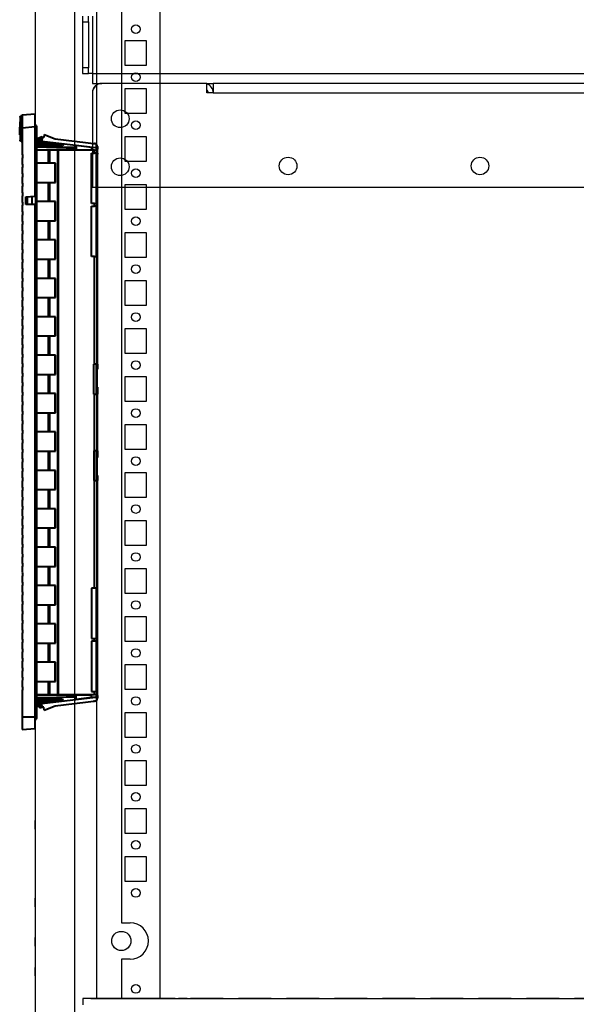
# Model space of a CAD drawing. Header units: inches. Extents: x 1399 to 7113, y 2289 to 6261.
# Tile 47 of 76: x 6241 to 6531, y 3105 to 3618. Entities that reach past the tile are written whole.
import ezdxf

# ---------------------------------------------------------------- set-up
doc = ezdxf.new("R2010")
doc.units = ezdxf.units.IN
doc.header["$MEASUREMENT"] = 0
doc.layers.add('PWR_0150HP', color=7, linetype='Continuous')

# ---------------------------------------------------------------- blocks, each defined once
blk = doc.blocks.new('ENCL_SIDE')
for p, q in [((-279.55, 2091.25), (-279.55, 133.25)), ((-267.91, 168.75), (-267.91, 2058.75)), ((-235.05, 2058.75), (-235.05, 168.75)), ((-255.05, 1189.25), (-255.05, 208.25)), ((-300.05, 1035.78), (-300.05, 133.25)), ((-300.05, 1035.78), (-300.05, 133.22)), ((-235.05, 676), (-235.05, 671.5)), ((-253.05, 654.75), (-253.05, 667.75)), ((-253.05, 667.75), (-242.05, 667.75)), ((-242.05, 667.75), (-242.05, 654.75)), ((-235.05, 667.75), (-235.05, 654.75)), ((-242.05, 654.75), (-253.05, 654.75)), ((-235.05, 651), (-235.05, 646.5)), ((-253.05, 629.75), (-253.05, 642.75)), ((-253.05, 642.75), (-242.05, 642.75)), ((-242.05, 642.75), (-242.05, 629.75)), ((-235.05, 642.75), (-235.05, 629.75)), ((-242.05, 629.75), (-253.05, 629.75)), ((-235.05, 626), (-235.05, 621.5)), ((-253.05, 604.75), (-253.05, 617.75)), ((-253.05, 617.75), (-242.05, 617.75)), ((-242.05, 617.75), (-242.05, 604.75)), ((-235.05, 617.75), (-235.05, 604.75)), ((-242.05, 604.75), (-253.05, 604.75)), ((-235.05, 601), (-235.05, 596.5)), ((-253.05, 579.75), (-253.05, 592.75)), ((-253.05, 592.75), (-242.05, 592.75)), ((-242.05, 592.75), (-242.05, 579.75)), ((-235.05, 592.75), (-235.05, 579.75)), ((-242.05, 579.75), (-253.05, 579.75)), ((-235.05, 576), (-235.05, 571.5)), ((-253.05, 554.75), (-253.05, 567.75)), ((-253.05, 567.75), (-242.05, 567.75)), ((-242.05, 567.75), (-242.05, 554.75)), ((-235.05, 567.75), (-235.05, 554.75)), ((-242.05, 554.75), (-253.05, 554.75)), ((-235.05, 551), (-235.05, 546.5)), ((-253.05, 529.75), (-253.05, 542.75)), ((-253.05, 542.75), (-242.05, 542.75)), ((-242.05, 542.75), (-242.05, 529.75)), ((-235.05, 542.75), (-235.05, 529.75)), ((-242.05, 529.75), (-253.05, 529.75)), ((-235.05, 526), (-235.05, 521.5)), ((-253.05, 504.75), (-253.05, 517.75)), ((-253.05, 517.75), (-242.05, 517.75)), ((-242.05, 517.75), (-242.05, 504.75)), ((-235.05, 517.75), (-235.05, 504.75)), ((-242.05, 504.75), (-253.05, 504.75)), ((-235.05, 501), (-235.05, 496.5)), ((-253.05, 479.75), (-253.05, 492.75)), ((-253.05, 492.75), (-242.05, 492.75)), ((-242.05, 492.75), (-242.05, 479.75)), ((-235.05, 492.75), (-235.05, 479.75)), ((-242.05, 479.75), (-253.05, 479.75)), ((-235.05, 476), (-235.05, 471.5)), ((-253.05, 454.75), (-253.05, 467.75)), ((-253.05, 467.75), (-242.05, 467.75)), ((-242.05, 467.75), (-242.05, 454.75)), ((-235.05, 467.75), (-235.05, 454.75)), ((-242.05, 454.75), (-253.05, 454.75)), ((-235.05, 451), (-235.05, 446.5)), ((-253.05, 429.75), (-253.05, 442.75)), ((-253.05, 442.75), (-242.05, 442.75)), ((-242.05, 442.75), (-242.05, 429.75)), ((-235.05, 442.75), (-235.05, 429.75)), ((-242.05, 429.75), (-253.05, 429.75)), ((-235.05, 426), (-235.05, 421.5)), ((-253.05, 404.75), (-253.05, 417.75)), ((-253.05, 417.75), (-242.05, 417.75)), ((-242.05, 417.75), (-242.05, 404.75)), ((-235.05, 417.75), (-235.05, 404.75)), ((-242.05, 404.75), (-253.05, 404.75)), ((-235.05, 401), (-235.05, 396.5)), ((-253.05, 379.75), (-253.05, 392.75)), ((-253.05, 392.75), (-242.05, 392.75)), ((-242.05, 392.75), (-242.05, 379.75)), ((-235.05, 392.75), (-235.05, 379.75)), ((-242.05, 379.75), (-253.05, 379.75)), ((-235.05, 376), (-235.05, 371.5)), ((-253.05, 354.75), (-253.05, 367.75)), ((-253.05, 367.75), (-242.05, 367.75)), ((-242.05, 367.75), (-242.05, 354.75)), ((-235.05, 367.75), (-235.05, 354.75)), ((-242.05, 354.75), (-253.05, 354.75)), ((-235.05, 351), (-235.05, 346.5)), ((-253.05, 329.75), (-253.05, 342.75)), ((-253.05, 342.75), (-242.05, 342.75)), ((-242.05, 342.75), (-242.05, 329.75)), ((-235.05, 342.75), (-235.05, 329.75)), ((-242.05, 329.75), (-253.05, 329.75)), ((-235.05, 326), (-235.05, 321.5)), ((-253.05, 304.75), (-253.05, 317.75)), ((-253.05, 317.75), (-242.05, 317.75)), ((-242.05, 317.75), (-242.05, 304.75)), ((-235.05, 317.75), (-235.05, 304.75)), ((-242.05, 304.75), (-253.05, 304.75)), ((-235.05, 301), (-235.05, 296.5)), ((-253.05, 279.75), (-253.05, 292.75)), ((-253.05, 292.75), (-242.05, 292.75)), ((-242.05, 292.75), (-242.05, 279.75)), ((-235.05, 292.75), (-235.05, 279.75)), ((-242.05, 279.75), (-253.05, 279.75)), ((-235.05, 276), (-235.05, 271.5)), ((-253.05, 254.75), (-253.05, 267.75)), ((-253.05, 267.75), (-242.05, 267.75)), ((-242.05, 267.75), (-242.05, 254.75)), ((-235.05, 267.75), (-235.05, 254.75)), ((-300.05, 257.03), (-300.05, 261.47)), ((-242.05, 254.75), (-253.05, 254.75)), ((-235.05, 251), (-235.05, 246.5)), ((-253.05, 242.75), (-242.05, 242.75)), ((-253.05, 229.75), (-253.05, 242.75)), ((-242.05, 242.75), (-242.05, 229.75)), ((-235.05, 242.75), (-235.05, 229.75)), ((-242.05, 229.75), (-253.05, 229.75)), ((-235.05, 226), (-235.05, 221.5)), ((-300.05, 216.53), (-300.05, 220.97)), ((-235.05, 217.75), (-235.05, 204.75)), ((-255.05, 208.25), (-250.45, 208.25)), ((-300.05, 196.03), (-300.05, 200.47)), ((-235.05, 201), (-235.05, 196.5)), ((-300.05, 193.47), (-300.05, 189.03)), ((-235.05, 192.75), (-235.05, 179.75)), ((-300.05, 180.53), (-300.05, 184.97)), ((-250.45, 189.25), (-255.05, 189.25)), ((-255.05, 189.25), (-255.05, 168.75)), ((-235.05, 176), (-235.05, 171.5)), ((-249.95, 168.75), (-275.05, 168.75)), ((-275.05, 168.75), (-275.05, 165.52)), ((-270.95, 168.75), (275.05, 168.75)), ((-238.05, 168.75), (-255.05, 168.75)), ((-226.95, 168.75), (-243.95, 168.75)), ((-236.9, 168.75), (-237.05, 168.75)), ((-235.05, 168.75), (-235.28, 168.75)), ((-230.35, 168.75), (-218.95, 168.75)), ((-220.7, 168.75), (-225.2, 168.75)), ((-201.95, 168.75), (-218.95, 168.75)), ((-216.95, 168.75), (-203.95, 168.75)), ((-201.95, 168.75), (-193.95, 168.75)), ((-200.2, 168.75), (-195.7, 168.75)), ((-176.95, 168.75), (-193.95, 168.75)), ((-191.95, 168.75), (-178.95, 168.75)), ((-176.95, 168.75), (-168.95, 168.75)), ((-175.2, 168.75), (-170.7, 168.75)), ((-151.95, 168.75), (-168.95, 168.75)), ((-166.95, 168.75), (-153.95, 168.75)), ((-151.95, 168.75), (-143.95, 168.75)), ((-150.2, 168.75), (-145.7, 168.75)), ((-126.95, 168.75), (-143.95, 168.75)), ((-141.95, 168.75), (-128.95, 168.75)), ((-126.95, 168.75), (-118.95, 168.75)), ((-125.2, 168.75), (-120.7, 168.75)), ((-101.95, 168.75), (-118.95, 168.75)), ((-116.95, 168.75), (-103.95, 168.75)), ((-101.95, 168.75), (-93.95, 168.75)), ((-100.2, 168.75), (-95.7, 168.75)), ((-76.95, 168.75), (-93.95, 168.75)), ((-91.95, 168.75), (-78.95, 168.75)), ((-76.95, 168.75), (-68.95, 168.75)), ((-75.2, 168.75), (-70.7, 168.75)), ((-51.95, 168.75), (-68.95, 168.75)), ((-66.95, 168.75), (-53.95, 168.75)), ((-51.95, 168.75), (-43.95, 168.75)), ((-50.2, 168.75), (-45.7, 168.75)), ((-26.95, 168.75), (-43.95, 168.75)), ((-41.95, 168.75), (-28.95, 168.75)), ((-26.95, 168.75), (-18.95, 168.75)), ((-25.2, 168.75), (-20.7, 168.75)), ((-1.95, 168.75), (-18.95, 168.75))]:
    blk.add_line(p, q)
for centre, radius in [((-247.55, 673.75), 2.25), ((-247.55, 648.75), 2.25), ((-247.55, 623.75), 2.25), ((-247.55, 598.75), 2.25), ((-247.55, 573.75), 2.25), ((-247.55, 548.75), 2.25), ((-247.55, 523.75), 2.25), ((-247.55, 498.75), 2.25), ((-247.55, 473.75), 2.25), ((-247.55, 448.75), 2.25), ((-247.55, 423.75), 2.25), ((-247.55, 398.75), 2.25), ((-247.55, 373.75), 2.25), ((-247.55, 348.75), 2.25), ((-247.55, 323.75), 2.25), ((-247.55, 298.75), 2.25), ((-247.55, 273.75), 2.25), ((-247.55, 248.75), 2.25), ((-247.55, 223.75), 2.25), ((-255.05, 198.75), 5), ((-247.55, 173.75), 2.25)]:
    blk.add_circle(centre, radius)
blk.add_arc((-250.45, 198.75), 9.5, 270, 90)
blk = doc.blocks.new('FRAME F_SIDE')
at = {"color": 7, "linetype": 'Continuous'}
for p, q in [((-257.1, 89.1), (-257.1, 86.1)), ((-254.1, 86.1), (-254.1, 89.1)), ((-252, 89.1), (-252, 59.1)), ((-257.1, 86.1), (-254.1, 86.1)), ((-257.1, 86.1), (-257.1, 62.1)), ((-254.1, 86.1), (-254.1, 62.1)), ((-254.1, 62.1), (-257.1, 62.1)), ((-257.1, 62.1), (-257.1, 59.1)), ((-254.1, 59.1), (-254.1, 62.1)), ((-257.1, 59.1), (-254.1, 59.1)), ((-252, 59.1), (-254.1, 59.1)), ((-252, 59.1), (248, 59.1)), ((-252, 59.1), (-252, 54)), ((-252, 54), (-247.1, 54)), ((-247.1, 54), (-247.1, 54)), ((-192.3, 54), (-247, 54)), ((-192.3, 49.1), (-192.3, 54)), ((-192.3, 54), (-189, 54)), ((189, 54), (-189, 54)), ((-189, 54), (-189, 49.1)), ((-252, 49.1), (-252, 49.1)), ((-252, 49), (-252, 0)), ((-189, 49.1), (-192.3, 49.1)), ((-189, 49.1), (189, 49.1)), ((-252, 0), (252, 0))]:
    blk.add_line(p, q, dxfattribs=at)
for centre in [(-237.5, 35.6), (-150, 11), (-50, 11), (-237.5, 10.6)]:
    blk.add_circle(centre, 4.6, dxfattribs=at)
for centre, radius, start, end in [((-247, 49), 5, 90, 180), ((-247.1, 49.1), 4.9, 90, 180), ((-193.9, 49.1), 4.9, 0, 70.9417), ((-193.9, 49.1), 2.3, 0, 45.9208)]:
    blk.add_arc(centre, radius, start, end, dxfattribs=at)
blk = doc.blocks.new('fan_67000_side')
at = {"color": 7, "linetype": 'Continuous', "lineweight": 40}
for p, q in [((-1320.03, 3011.7), (-1313.33, 3011.23)), ((-1320.03, 3005.39), (-1320.03, 3011.7)), ((-1313.33, 3011.23), (-1313.33, 3004.73)), ((-1312.78, 3010.88), (-1312.65, 3010.83)), ((-1312.04, 3007.72), (-1312.29, 3007.72)), ((-1312.04, 3007.53), (-1312.29, 3007.53)), ((-1312.04, 3007.72), (-1312.04, 3007.53)), ((-1312.04, 3007.53), (-1312.04, 3004.99)), ((-1324.76, 3001.21), (-1330.5, 2998.92)), ((-1324.76, 3001.21), (-1324.57, 2999.65)), ((-1320.83, 3004.74), (-1320.83, 2997.74)), ((-1313.33, 3004.73), (-1320.03, 3005.39)), ((-1320.03, 2969.02), (-1320.03, 3005.39)), ((-1313.33, 3004.73), (-1313.33, 2990.92)), ((-1312.04, 3004.94), (-1312.29, 3004.94)), ((-1312.04, 3002.54), (-1312.29, 3002.54)), ((-1312.04, 3002.48), (-1312.29, 3002.48)), ((-1312.04, 3002.36), (-1312.29, 3002.36)), ((-1312.04, 3001.85), (-1312.29, 3001.85)), ((-1312.04, 3001.8), (-1312.29, 3001.8)), ((-1312.04, 3001.07), (-1312.29, 3001.07)), ((-1312.04, 3001.05), (-1312.29, 3001.05)), ((-1312.04, 3001.05), (-1312.29, 3001.05)), ((-1312.04, 3002.54), (-1312.04, 3004.94)), ((-1312.04, 3001.07), (-1312.04, 3001.8)), ((-1352.03, 2996.31), (-1352, 2996.31)), ((-1352.03, 2994.32), (-1352.03, 2996.31)), ((-1330.5, 2998.92), (-1352, 2996.31)), ((-1323.62, 2997.77), (-1351.5, 2994.39)), ((-1350.52, 2996.49), (-1351.03, 2996.49)), ((-1351.03, 2996.43), (-1351.03, 2996.49)), ((-1349.53, 2994.46), (-1341.53, 2995.39)), ((-1341.53, 2995.39), (-1341.53, 2993.24)), ((-1322.74, 2997.17), (-1334.87, 2995.77)), ((-1334.87, 2995.77), (-1334.71, 2995.66)), ((-1334.71, 2995.66), (-1322.62, 2997.09)), ((-1322, 2996.66), (-1334.13, 2995.26)), ((-1333.97, 2995.16), (-1321.88, 2996.58)), ((-1321.26, 2996.16), (-1333.38, 2994.76)), ((-1333.23, 2994.65), (-1321.14, 2996.08)), ((-1320.83, 2995.61), (-1327.44, 2994.85)), ((-1327.31, 2994.76), (-1320.83, 2995.52)), ((-1324.57, 2999.65), (-1323.84, 2999.65)), ((-1324.18, 2999.65), (-1323.04, 2999.97)), ((-1323.84, 2999.65), (-1323.62, 2997.77)), ((-1323.84, 2999.65), (-1323.1, 2999.65)), ((-1322.74, 2997.17), (-1323.62, 2997.77)), ((-1322.74, 2997.17), (-1323.1, 2999.65)), ((-1323.04, 2999.97), (-1322.62, 2997.09)), ((-1323.04, 2999.97), (-1322.42, 2999.54)), ((-1322, 2996.66), (-1322.62, 2997.09)), ((-1322, 2996.66), (-1322.42, 2999.54)), ((-1322.4, 2999.44), (-1322.3, 2999.46)), ((-1322.3, 2999.46), (-1321.88, 2996.58)), ((-1322.3, 2999.46), (-1321.68, 2999.04)), ((-1321.26, 2996.16), (-1321.88, 2996.58)), ((-1321.26, 2996.16), (-1321.68, 2999.04)), ((-1321.66, 2998.93), (-1321.56, 2998.96)), ((-1321.56, 2998.96), (-1321.14, 2996.08)), ((-1321.56, 2998.96), (-1320.93, 2998.53)), ((-1320.83, 2998.89), (-1321.47, 2998.89)), ((-1320.83, 2995.87), (-1321.14, 2996.08)), ((-1320.83, 2997.82), (-1320.93, 2998.53)), ((-1320.83, 2998.39), (-1320.91, 2998.39)), ((-1320.83, 2997.94), (-1320.85, 2997.94)), ((-1320.83, 2997.74), (-1320.83, 2704.74)), ((-1320.83, 2997.74), (-1320.03, 2997.74)), ((-1312.78, 2997.61), (-1312.65, 2997.66)), ((-1352.03, 2994.99), (-1352.53, 2994.99)), ((-1352.53, 2994.99), (-1352.53, 2993.49)), ((-1352.53, 2992.99), (-1352.53, 2993.49)), ((-1352.53, 2991.49), (-1352.53, 2992.99)), ((-1352.53, 2991.49), (-1351.03, 2991.49)), ((-1352.53, 2991.49), (-1352.53, 2990.99)), ((-1352.53, 2990.74), (-1352.53, 2990.99)), ((-1352.53, 2965.29), (-1352.53, 2990.74)), ((-1352.03, 2994.32), (-1351.5, 2994.39)), ((-1352.03, 2992.99), (-1352.03, 2994.32)), ((-1352.03, 2965.29), (-1352.03, 2991.49)), ((-1349.53, 2994.62), (-1351.5, 2994.39)), ((-1351.03, 2991.49), (-1351.03, 2992.99)), ((-1351.03, 2992.99), (-1332.31, 2992.99)), ((-1349.41, 2991.49), (-1351.03, 2991.49)), ((-1349.53, 2994.62), (-1349.53, 2993.24)), ((-1320.83, 2993.24), (-1349.53, 2993.24)), ((-1349.41, 2965.29), (-1349.41, 2991.49)), ((-1341.53, 2994.46), (-1321.21, 2994.72)), ((-1320.83, 2994.68), (-1341.53, 2994.06)), ((-1334.13, 2995.26), (-1333.97, 2995.16)), ((-1333.38, 2994.76), (-1333.23, 2994.65)), ((-1332.31, 2709.49), (-1332.31, 2992.99)), ((-1331.86, 2992.99), (-1332.31, 2992.99)), ((-1331.86, 2709.49), (-1331.86, 2992.99)), ((-1331.86, 2992.99), (-1327.68, 2992.99)), ((-1327.68, 2986.24), (-1327.68, 2992.99)), ((-1327, 2992.99), (-1327.68, 2992.99)), ((-1327.44, 2994.85), (-1327.31, 2994.76)), ((-1327, 2986.24), (-1327, 2992.99)), ((-1327, 2992.99), (-1320.83, 2992.99)), ((-1321.21, 2994.72), (-1320.83, 2994.76)), ((-1321.21, 2994.72), (-1320.83, 2994.73)), ((-1330.77, 2986.24), (-1327.68, 2986.24)), ((-1330.77, 2976.24), (-1330.77, 2986.24)), ((-1330.54, 2976.24), (-1330.54, 2986.24)), ((-1327.68, 2986.24), (-1327, 2986.24)), ((-1327, 2986.24), (-1320.83, 2986.24)), ((-1313.33, 2988.77), (-1313.33, 2985.97)), ((-1313.33, 2983.82), (-1313.33, 2981.02)), ((-1327.68, 2976.24), (-1330.77, 2976.24)), ((-1327.68, 2966.24), (-1327.68, 2976.24)), ((-1327, 2976.24), (-1327.68, 2976.24)), ((-1327, 2966.24), (-1327, 2976.24)), ((-1320.83, 2976.24), (-1327, 2976.24)), ((-1313.33, 2978.87), (-1313.33, 2976.07)), ((-1313.33, 2973.92), (-1313.33, 2971.12)), ((-1352.53, 2963.79), (-1352.53, 2965.29)), ((-1351.03, 2963.79), (-1351.03, 2965.29)), ((-1351.03, 2965.29), (-1349.41, 2965.29)), ((-1330.77, 2966.24), (-1327.68, 2966.24)), ((-1330.77, 2956.24), (-1330.77, 2966.24)), ((-1330.54, 2956.24), (-1330.54, 2966.24)), ((-1327.68, 2966.24), (-1327, 2966.24)), ((-1327, 2966.24), (-1320.83, 2966.24)), ((-1315.33, 2968.7), (-1320.03, 2969.02)), ((-1320.03, 2697.74), (-1320.03, 2964.64)), ((-1320.03, 2964.64), (-1315.33, 2964.64)), ((-1318.53, 2964.64), (-1318.53, 2968.92)), ((-1316.03, 2964.64), (-1316.03, 2968.74)), ((-1315.54, 2964.64), (-1315.54, 2968.71)), ((-1315.33, 2964.64), (-1315.33, 2968.7)), ((-1313.33, 2968.97), (-1313.33, 2966.17)), ((-1352.53, 2963.79), (-1351.03, 2963.79)), ((-1352.53, 2937.59), (-1352.53, 2963.79)), ((-1352.03, 2937.59), (-1352.03, 2963.79)), ((-1349.41, 2963.79), (-1351.03, 2963.79)), ((-1349.41, 2937.59), (-1349.41, 2963.79)), ((-1313.33, 2964.02), (-1313.33, 2961.22)), ((-1327.68, 2956.24), (-1330.77, 2956.24)), ((-1327.68, 2946.24), (-1327.68, 2956.24)), ((-1327, 2956.24), (-1327.68, 2956.24)), ((-1327, 2946.24), (-1327, 2956.24)), ((-1320.83, 2956.24), (-1327, 2956.24)), ((-1313.33, 2959.07), (-1313.33, 2956.27)), ((-1313.33, 2954.12), (-1313.33, 2951.32)), ((-1313.33, 2949.17), (-1313.33, 2946.37)), ((-1330.77, 2946.24), (-1327.68, 2946.24)), ((-1330.77, 2936.24), (-1330.77, 2946.24)), ((-1330.54, 2936.24), (-1330.54, 2946.24)), ((-1327.68, 2946.24), (-1327, 2946.24)), ((-1327, 2946.24), (-1320.83, 2946.24)), ((-1313.33, 2944.22), (-1313.33, 2941.42)), ((-1313.33, 2939.27), (-1313.33, 2936.47)), ((-1352.53, 2881.49), (-1352.53, 2937.59)), ((-1351.03, 2937.59), (-1352.53, 2937.59)), ((-1351.03, 2881.49), (-1351.03, 2937.59)), ((-1351.03, 2937.59), (-1349.41, 2937.59)), ((-1327.68, 2936.24), (-1330.77, 2936.24)), ((-1327.68, 2926.24), (-1327.68, 2936.24)), ((-1327, 2936.24), (-1327.68, 2936.24)), ((-1327, 2926.24), (-1327, 2936.24)), ((-1320.83, 2936.24), (-1327, 2936.24)), ((-1313.33, 2934.32), (-1313.33, 2931.52)), ((-1313.33, 2929.37), (-1313.33, 2926.57)), ((-1330.77, 2926.24), (-1327.68, 2926.24)), ((-1330.77, 2916.24), (-1330.77, 2926.24)), ((-1330.54, 2916.24), (-1330.54, 2926.24)), ((-1327.68, 2926.24), (-1327, 2926.24)), ((-1327, 2926.24), (-1320.83, 2926.24)), ((-1313.33, 2924.42), (-1313.33, 2921.62)), ((-1313.33, 2919.47), (-1313.33, 2916.67)), ((-1327.68, 2916.24), (-1330.77, 2916.24)), ((-1327.68, 2906.24), (-1327.68, 2916.24)), ((-1327, 2916.24), (-1327.68, 2916.24)), ((-1327, 2906.24), (-1327, 2916.24)), ((-1320.83, 2916.24), (-1327, 2916.24)), ((-1313.33, 2914.52), (-1313.33, 2911.72)), ((-1313.33, 2909.57), (-1313.33, 2906.77)), ((-1330.77, 2906.24), (-1327.68, 2906.24)), ((-1330.77, 2896.24), (-1330.77, 2906.24)), ((-1330.54, 2896.24), (-1330.54, 2906.24)), ((-1327.68, 2906.24), (-1327, 2906.24)), ((-1327, 2906.24), (-1320.83, 2906.24)), ((-1313.33, 2904.62), (-1313.33, 2901.82)), ((-1313.33, 2899.67), (-1313.33, 2896.87)), ((-1327.68, 2896.24), (-1330.77, 2896.24)), ((-1327.68, 2886.24), (-1327.68, 2896.24)), ((-1327, 2896.24), (-1327.68, 2896.24)), ((-1327, 2886.24), (-1327, 2896.24)), ((-1320.83, 2896.24), (-1327, 2896.24)), ((-1313.33, 2894.72), (-1313.33, 2891.92)), ((-1313.33, 2889.77), (-1313.33, 2886.97)), ((-1330.77, 2886.24), (-1327.68, 2886.24)), ((-1330.77, 2876.24), (-1330.77, 2886.24)), ((-1330.54, 2876.24), (-1330.54, 2886.24)), ((-1327.68, 2886.24), (-1327, 2886.24)), ((-1327, 2886.24), (-1320.83, 2886.24)), ((-1313.33, 2884.82), (-1313.33, 2882.02)), ((-1352.53, 2881.49), (-1352.53, 2879.99)), ((-1352.53, 2879.99), (-1352.53, 2878.95)), ((-1352.49, 2869.53), (-1352.49, 2878.96)), ((-1352.03, 2865.99), (-1352.03, 2881.49)), ((-1350.66, 2881.49), (-1351.03, 2881.49)), ((-1350.66, 2865.99), (-1350.66, 2881.49)), ((-1313.33, 2879.87), (-1313.33, 2877.07)), ((-1327.68, 2876.24), (-1330.77, 2876.24)), ((-1327.68, 2866.24), (-1327.68, 2876.24)), ((-1327, 2876.24), (-1327.68, 2876.24)), ((-1327, 2866.24), (-1327, 2876.24)), ((-1320.83, 2876.24), (-1327, 2876.24)), ((-1313.33, 2874.92), (-1313.33, 2872.12)), ((-1352.53, 2869.54), (-1352.53, 2865.99)), ((-1313.33, 2869.97), (-1313.33, 2867.17)), ((-1352.53, 2836.49), (-1352.53, 2865.99)), ((-1351.03, 2865.99), (-1352.53, 2865.99)), ((-1351.03, 2836.49), (-1351.03, 2865.99)), ((-1351.03, 2865.99), (-1350.66, 2865.99)), ((-1330.77, 2866.24), (-1327.68, 2866.24)), ((-1330.77, 2856.24), (-1330.77, 2866.24)), ((-1330.54, 2856.24), (-1330.54, 2866.24)), ((-1327.68, 2866.24), (-1327, 2866.24)), ((-1327, 2866.24), (-1320.83, 2866.24)), ((-1313.33, 2865.02), (-1313.33, 2862.22)), ((-1313.33, 2860.07), (-1313.33, 2857.27)), ((-1327.68, 2856.24), (-1330.77, 2856.24)), ((-1327.68, 2846.24), (-1327.68, 2856.24)), ((-1327, 2856.24), (-1327.68, 2856.24)), ((-1327, 2846.24), (-1327, 2856.24)), ((-1320.83, 2856.24), (-1327, 2856.24)), ((-1313.33, 2855.12), (-1313.33, 2852.32)), ((-1313.33, 2850.17), (-1313.33, 2847.37)), ((-1330.77, 2846.24), (-1327.68, 2846.24)), ((-1330.77, 2836.24), (-1330.77, 2846.24)), ((-1330.54, 2836.24), (-1330.54, 2846.24)), ((-1327.68, 2846.24), (-1327, 2846.24)), ((-1327, 2846.24), (-1320.83, 2846.24)), ((-1313.33, 2845.22), (-1313.33, 2842.42)), ((-1352.53, 2836.49), (-1352.53, 2832.95)), ((-1352.03, 2820.99), (-1352.03, 2836.49)), ((-1351.03, 2836.49), (-1350.66, 2836.49)), ((-1350.66, 2836.49), (-1350.66, 2820.99)), ((-1313.33, 2840.27), (-1313.33, 2837.47)), ((-1352.49, 2823.53), (-1352.49, 2832.96)), ((-1327.68, 2836.24), (-1330.77, 2836.24)), ((-1327.68, 2826.24), (-1327.68, 2836.24)), ((-1327, 2836.24), (-1327.68, 2836.24)), ((-1327, 2826.24), (-1327, 2836.24)), ((-1320.83, 2836.24), (-1327, 2836.24)), ((-1313.33, 2835.32), (-1313.33, 2832.52)), ((-1330.77, 2826.24), (-1327.68, 2826.24)), ((-1330.77, 2816.24), (-1330.77, 2826.24)), ((-1330.54, 2816.24), (-1330.54, 2826.24)), ((-1327.68, 2826.24), (-1327, 2826.24)), ((-1327, 2826.24), (-1320.83, 2826.24)), ((-1313.33, 2830.37), (-1313.33, 2827.57)), ((-1352.53, 2823.54), (-1352.53, 2822.5)), ((-1352.53, 2822.5), (-1352.53, 2820.99)), ((-1352.53, 2764.89), (-1352.53, 2820.99)), ((-1351.03, 2764.89), (-1351.03, 2820.99)), ((-1350.66, 2820.99), (-1351.03, 2820.99)), ((-1313.33, 2825.42), (-1313.33, 2822.62)), ((-1327.68, 2816.24), (-1330.77, 2816.24)), ((-1327.68, 2806.24), (-1327.68, 2816.24)), ((-1327, 2816.24), (-1327.68, 2816.24)), ((-1327, 2806.24), (-1327, 2816.24)), ((-1320.83, 2816.24), (-1327, 2816.24)), ((-1313.33, 2820.47), (-1313.33, 2817.67)), ((-1313.33, 2815.52), (-1313.33, 2812.72)), ((-1330.77, 2806.24), (-1327.68, 2806.24)), ((-1330.77, 2796.24), (-1330.77, 2806.24)), ((-1330.54, 2796.24), (-1330.54, 2806.24)), ((-1327.68, 2806.24), (-1327, 2806.24)), ((-1327, 2806.24), (-1320.83, 2806.24)), ((-1313.33, 2810.57), (-1313.33, 2807.77)), ((-1313.33, 2805.62), (-1313.33, 2802.82)), ((-1313.33, 2800.67), (-1313.33, 2797.87)), ((-1327.68, 2796.24), (-1330.77, 2796.24)), ((-1327.68, 2786.24), (-1327.68, 2796.24)), ((-1327, 2796.24), (-1327.68, 2796.24)), ((-1327, 2786.24), (-1327, 2796.24)), ((-1320.83, 2796.24), (-1327, 2796.24)), ((-1313.33, 2795.72), (-1313.33, 2792.92)), ((-1313.33, 2790.77), (-1313.33, 2787.97)), ((-1330.77, 2786.24), (-1327.68, 2786.24)), ((-1330.77, 2776.24), (-1330.77, 2786.24)), ((-1330.54, 2776.24), (-1330.54, 2786.24)), ((-1327.68, 2786.24), (-1327, 2786.24)), ((-1327, 2786.24), (-1320.83, 2786.24)), ((-1313.33, 2785.82), (-1313.33, 2783.02)), ((-1313.33, 2780.87), (-1313.33, 2778.07)), ((-1327.68, 2776.24), (-1330.77, 2776.24)), ((-1327.68, 2766.24), (-1327.68, 2776.24)), ((-1327, 2776.24), (-1327.68, 2776.24)), ((-1327, 2766.24), (-1327, 2776.24)), ((-1320.83, 2776.24), (-1327, 2776.24)), ((-1313.33, 2775.92), (-1313.33, 2773.12)), ((-1313.33, 2770.97), (-1313.33, 2768.17)), ((-1352.53, 2764.89), (-1351.03, 2764.89)), ((-1352.53, 2738.69), (-1352.53, 2764.89)), ((-1352.03, 2738.69), (-1352.03, 2764.89)), ((-1351.03, 2764.89), (-1349.41, 2764.89)), ((-1349.41, 2764.89), (-1349.41, 2738.69)), ((-1330.77, 2766.24), (-1327.68, 2766.24)), ((-1330.77, 2756.24), (-1330.77, 2766.24)), ((-1330.54, 2756.24), (-1330.54, 2766.24)), ((-1327.68, 2766.24), (-1327, 2766.24)), ((-1327, 2766.24), (-1320.83, 2766.24)), ((-1313.33, 2766.02), (-1313.33, 2763.22)), ((-1313.33, 2761.07), (-1313.33, 2758.27)), ((-1327.68, 2756.24), (-1330.77, 2756.24)), ((-1327.68, 2746.24), (-1327.68, 2756.24)), ((-1327, 2756.24), (-1327.68, 2756.24)), ((-1327, 2746.24), (-1327, 2756.24)), ((-1320.83, 2756.24), (-1327, 2756.24)), ((-1313.33, 2756.12), (-1313.33, 2753.32)), ((-1313.33, 2751.17), (-1313.33, 2748.37)), ((-1330.77, 2746.24), (-1327.68, 2746.24)), ((-1330.77, 2736.24), (-1330.77, 2746.24)), ((-1330.54, 2736.24), (-1330.54, 2746.24)), ((-1327.68, 2746.24), (-1327, 2746.24)), ((-1327, 2746.24), (-1320.83, 2746.24)), ((-1313.33, 2746.22), (-1313.33, 2743.42)), ((-1313.33, 2741.27), (-1313.33, 2738.47)), ((-1352.53, 2737.19), (-1352.53, 2738.69)), ((-1351.03, 2738.69), (-1352.53, 2738.69)), ((-1352.53, 2711.74), (-1352.53, 2737.19)), ((-1352.03, 2710.99), (-1352.03, 2737.19)), ((-1351.03, 2737.19), (-1351.03, 2738.69)), ((-1349.41, 2738.69), (-1351.03, 2738.69)), ((-1351.03, 2737.19), (-1349.41, 2737.19)), ((-1349.41, 2737.19), (-1349.41, 2710.99)), ((-1327.68, 2736.24), (-1330.77, 2736.24)), ((-1327.68, 2726.24), (-1327.68, 2736.24)), ((-1327, 2736.24), (-1327.68, 2736.24)), ((-1327, 2726.24), (-1327, 2736.24)), ((-1320.83, 2736.24), (-1327, 2736.24)), ((-1313.33, 2736.32), (-1313.33, 2733.52)), ((-1313.33, 2731.37), (-1313.33, 2728.57)), ((-1330.77, 2726.24), (-1327.68, 2726.24)), ((-1330.77, 2716.24), (-1330.77, 2726.24)), ((-1330.54, 2716.24), (-1330.54, 2726.24)), ((-1327.68, 2726.24), (-1327, 2726.24)), ((-1327, 2726.24), (-1320.83, 2726.24)), ((-1313.33, 2726.42), (-1313.33, 2723.62)), ((-1313.33, 2721.47), (-1313.33, 2718.67)), ((-1327.68, 2716.24), (-1330.77, 2716.24)), ((-1327.68, 2709.49), (-1327.68, 2716.24)), ((-1327, 2716.24), (-1327.68, 2716.24)), ((-1327, 2709.49), (-1327, 2716.24)), ((-1320.83, 2716.24), (-1327, 2716.24)), ((-1313.33, 2716.52), (-1313.33, 2713.72)), ((-1352.53, 2711.49), (-1352.53, 2711.74)), ((-1352.53, 2710.99), (-1352.53, 2711.49)), ((-1352.53, 2709.49), (-1352.53, 2710.99)), ((-1351.03, 2710.99), (-1352.53, 2710.99)), ((-1352.53, 2708.99), (-1352.53, 2709.49)), ((-1352.53, 2708.99), (-1352.53, 2707.49)), ((-1352.03, 2708.17), (-1352.03, 2709.49)), ((-1352.03, 2708.17), (-1352.03, 2706.18)), ((-1352.03, 2708.17), (-1351.5, 2708.1)), ((-1323.62, 2704.72), (-1351.5, 2708.1)), ((-1351.5, 2708.1), (-1349.53, 2707.87)), ((-1351.03, 2709.49), (-1351.03, 2710.99)), ((-1349.41, 2710.99), (-1351.03, 2710.99)), ((-1332.31, 2709.49), (-1351.03, 2709.49)), ((-1320.83, 2709.24), (-1349.53, 2709.24)), ((-1349.53, 2707.87), (-1349.53, 2709.24)), ((-1341.53, 2707.1), (-1341.53, 2709.24)), ((-1320.83, 2707.81), (-1341.53, 2708.43)), ((-1332.31, 2709.49), (-1331.86, 2709.49)), ((-1327.68, 2709.49), (-1331.86, 2709.49)), ((-1327.68, 2709.49), (-1327, 2709.49)), ((-1320.83, 2709.49), (-1327, 2709.49)), ((-1313.33, 2711.57), (-1313.33, 2697.74)), ((-1352.03, 2707.49), (-1352.53, 2707.49)), ((-1352, 2706.17), (-1352.03, 2706.18)), ((-1330.5, 2703.57), (-1352, 2706.17)), ((-1351.03, 2706.06), (-1351.03, 2705.99)), ((-1351.03, 2705.99), (-1350.52, 2705.99)), ((-1341.53, 2707.1), (-1349.53, 2708.03)), ((-1341.53, 2708.03), (-1321.21, 2707.77)), ((-1334.87, 2706.72), (-1334.71, 2706.83)), ((-1322.74, 2705.32), (-1334.87, 2706.72)), ((-1334.71, 2706.83), (-1322.62, 2705.4)), ((-1334.13, 2707.22), (-1333.97, 2707.33)), ((-1322, 2705.83), (-1334.13, 2707.22)), ((-1333.97, 2707.33), (-1321.88, 2705.9)), ((-1333.38, 2707.73), (-1333.23, 2707.84)), ((-1321.26, 2706.33), (-1333.38, 2707.73)), ((-1333.23, 2707.84), (-1321.14, 2706.41)), ((-1324.76, 2701.28), (-1330.5, 2703.57)), ((-1327.44, 2707.64), (-1327.31, 2707.73)), ((-1320.83, 2706.88), (-1327.44, 2707.64)), ((-1327.31, 2707.73), (-1320.83, 2706.96)), ((-1323.84, 2702.84), (-1323.62, 2704.72)), ((-1322.74, 2705.32), (-1323.62, 2704.72)), ((-1323.1, 2702.84), (-1322.74, 2705.32)), ((-1322.62, 2705.4), (-1323.04, 2702.52)), ((-1322, 2705.83), (-1322.62, 2705.4)), ((-1322.42, 2702.95), (-1322, 2705.83)), ((-1322.4, 2703.05), (-1322.3, 2703.03)), ((-1322.4, 2703.05), (-1322.3, 2703.03)), ((-1321.88, 2705.9), (-1322.3, 2703.03)), ((-1321.68, 2703.45), (-1322.3, 2703.03)), ((-1322.3, 2703.03), (-1321.68, 2703.45)), ((-1321.26, 2706.33), (-1321.88, 2705.9)), ((-1321.68, 2703.45), (-1321.26, 2706.33)), ((-1321.68, 2703.45), (-1321.68, 2703.45)), ((-1321.68, 2703.45), (-1321.68, 2703.45)), ((-1321.66, 2703.56), (-1321.56, 2703.53)), ((-1321.66, 2703.56), (-1321.56, 2703.53)), ((-1321.14, 2706.41), (-1321.56, 2703.53)), ((-1320.93, 2703.96), (-1321.56, 2703.53)), ((-1321.56, 2703.53), (-1321.47, 2703.59)), ((-1321.47, 2703.59), (-1320.83, 2703.59)), ((-1321.21, 2707.77), (-1320.83, 2707.73)), ((-1321.21, 2707.77), (-1320.83, 2707.76)), ((-1320.83, 2706.62), (-1321.14, 2706.41)), ((-1320.93, 2703.96), (-1320.83, 2704.67)), ((-1320.91, 2704.09), (-1320.83, 2704.09)), ((-1320.83, 2704.55), (-1320.85, 2704.55)), ((-1320.83, 2704.74), (-1320.83, 2697.74)), ((-1320.83, 2704.74), (-1320.03, 2704.74)), ((-1324.76, 2701.28), (-1324.57, 2702.84)), ((-1324.57, 2702.84), (-1323.84, 2702.84)), ((-1324.57, 2702.84), (-1324.18, 2702.84)), ((-1324.18, 2702.84), (-1323.04, 2702.52)), ((-1324.18, 2702.84), (-1323.04, 2702.52)), ((-1323.84, 2702.84), (-1323.1, 2702.84)), ((-1322.42, 2702.95), (-1323.04, 2702.52)), ((-1323.04, 2702.52), (-1322.42, 2702.95)), ((-1322.42, 2702.95), (-1322.42, 2702.95)), ((-1322.42, 2702.95), (-1322.42, 2702.95)), ((-1320.03, 2697.74), (-1313.33, 2697.74)), ((-1320.03, 2691.71), (-1320.03, 2697.74)), ((-1313.33, 2697.74), (-1313.33, 2691.24)), ((-1313.33, 2691.24), (-1320.03, 2691.71))]:
    blk.add_line(p, q, dxfattribs=at)
for centre, radius, start, end in [((-1318.81, 3004.74), 2.02, 127.1479, 180), ((-1310.53, 2989.84), 3, 158.9605, 201.0395), ((-1310.53, 2984.89), 3, 158.9605, 201.0395), ((-1310.53, 2979.94), 3, 158.9605, 201.0395), ((-1310.53, 2974.99), 3, 158.9605, 201.0395), ((-1310.53, 2970.04), 3, 158.9605, 201.0395), ((-1310.53, 2965.09), 3, 158.9605, 201.0395), ((-1310.53, 2960.14), 3, 158.9605, 201.0395), ((-1310.53, 2955.19), 3, 158.9605, 201.0395), ((-1310.53, 2950.24), 3, 158.9605, 201.0395), ((-1310.53, 2945.29), 3, 158.9605, 201.0395), ((-1310.53, 2940.34), 3, 158.9605, 201.0395), ((-1310.53, 2935.39), 3, 158.9605, 201.0395), ((-1310.53, 2930.44), 3, 158.9605, 201.0395), ((-1310.53, 2925.49), 3, 158.9605, 201.0395), ((-1310.53, 2920.54), 3, 158.9605, 201.0395), ((-1310.53, 2915.59), 3, 158.9605, 201.0395), ((-1310.53, 2910.64), 3, 158.9605, 201.0395), ((-1310.53, 2905.69), 3, 158.9605, 201.0395), ((-1310.53, 2900.74), 3, 158.9605, 201.0395), ((-1310.53, 2895.79), 3, 158.9605, 201.0395), ((-1310.53, 2890.84), 3, 158.9605, 201.0395), ((-1310.53, 2885.89), 3, 158.9605, 201.0395), ((-1352.53, 2879.46), 0.5, 273, 274), ((-1352.53, 2879.46), 0.5, 274, 0), ((-1310.53, 2880.94), 3, 158.9605, 201.0395), ((-1310.53, 2875.99), 3, 158.9605, 201.0395), ((-1352.53, 2869.03), 0.5, 86, 87), ((-1352.53, 2869.03), 0.5, 0, 86), ((-1310.53, 2871.04), 3, 158.9605, 201.0395), ((-1310.53, 2866.09), 3, 158.9605, 201.0395), ((-1310.53, 2861.14), 3, 158.9605, 201.0395), ((-1310.53, 2856.19), 3, 158.9605, 201.0395), ((-1310.53, 2851.24), 3, 158.9605, 201.0395), ((-1310.53, 2846.29), 3, 158.9605, 201.0395), ((-1310.53, 2841.34), 3, 158.9605, 201.0395), ((-1310.53, 2836.39), 3, 158.9605, 201.0395), ((-1352.53, 2833.46), 0.5, 273, 274), ((-1352.53, 2833.46), 0.5, 274, 0), ((-1310.53, 2831.44), 3, 158.9605, 201.0395), ((-1310.53, 2826.49), 3, 158.9605, 201.0395), ((-1352.53, 2823.03), 0.5, 86, 87), ((-1352.53, 2823.03), 0.5, 0, 86), ((-1310.53, 2821.54), 3, 158.9605, 201.0395), ((-1310.53, 2816.59), 3, 158.9605, 201.0395), ((-1310.53, 2811.64), 3, 158.9605, 201.0395), ((-1310.53, 2806.69), 3, 158.9605, 201.0395), ((-1310.53, 2801.74), 3, 158.9605, 201.0395), ((-1310.53, 2796.79), 3, 158.9605, 201.0395), ((-1310.53, 2791.84), 3, 158.9605, 201.0395), ((-1310.53, 2786.89), 3, 158.9605, 201.0395), ((-1310.53, 2781.94), 3, 158.9605, 201.0395), ((-1310.53, 2776.99), 3, 158.9605, 201.0395), ((-1310.53, 2772.04), 3, 158.9605, 201.0395), ((-1310.53, 2767.09), 3, 158.9605, 201.0395), ((-1310.53, 2762.14), 3, 158.9605, 201.0395), ((-1310.53, 2757.19), 3, 158.9605, 201.0395), ((-1310.53, 2752.24), 3, 158.9605, 201.0395), ((-1310.53, 2747.29), 3, 158.9605, 201.0395), ((-1310.53, 2742.34), 3, 158.9605, 201.0395), ((-1310.53, 2737.39), 3, 158.9605, 201.0395), ((-1310.53, 2732.44), 3, 158.9605, 201.0395), ((-1310.53, 2727.49), 3, 158.9605, 201.0395), ((-1310.53, 2722.54), 3, 158.9605, 201.0395), ((-1310.53, 2717.59), 3, 158.9605, 201.0395), ((-1310.53, 2712.64), 3, 158.9605, 201.0395), ((-1318.81, 2697.74), 2.02, 180, 232.8521)]:
    blk.add_arc(centre, radius, start, end, dxfattribs=at)
for points, knots in [([(-1313.33, 3011.15), (-1313.28, 3011.13), (-1313.16, 3011.07), (-1312.92, 3010.95), (-1312.78, 3010.88)], [0, 0, 0, 0, 0.379555, 1, 1, 1, 1]), ([(-1312.78, 3010.88), (-1312.78, 3010.88), (-1312.78, 3009.8), (-1312.78, 3007.54), (-1312.78, 3004.11), (-1312.78, 3000.77), (-1312.78, 2998.6), (-1312.78, 2997.61), (-1312.78, 2997.61)], [0, 0, 0, 0, 0.000004, 0.245806, 0.511025, 0.77624, 0.999996, 1, 1, 1, 1]), ([(-1312.65, 2997.66), (-1312.65, 2997.66), (-1312.65, 2998.71), (-1312.65, 3000.93), (-1312.65, 3004.33), (-1312.65, 3007.67), (-1312.65, 3009.84), (-1312.65, 3010.83), (-1312.65, 3010.83)], [0, 0, 0, 0, 0.000004, 0.237288, 0.505572, 0.77386, 0.999996, 1, 1, 1, 1]), ([(-1312.28, 3010.27), (-1312.28, 3010.27), (-1312.28, 3010.32), (-1312.3, 3010.46), (-1312.4, 3010.67), (-1312.55, 3010.76), (-1312.62, 3010.81)], [0, 0, 0, 0, 0.006994, 0.258466, 0.670329, 1, 1, 1, 1]), ([(-1312.28, 3010.27), (-1312.28, 3009.4), (-1312.28, 3007.36), (-1312.28, 3004.14), (-1312.28, 3000.99), (-1312.28, 2999.02), (-1312.28, 2998.22)], [0, 0, 0, 0, 0.216988, 0.50973, 0.802468, 1, 1, 1, 1]), ([(-1312.04, 3002.36), (-1312.04, 3002.38), (-1312.04, 3002.4), (-1312.04, 3002.43), (-1312.04, 3002.44)], [0, 0, 0, 0, 0.67527, 1, 1, 1, 1]), ([(-1312.04, 3001.85), (-1312.04, 3001.86), (-1312.04, 3001.86), (-1312.04, 3001.96), (-1312.04, 3002.14), (-1312.04, 3002.29), (-1312.04, 3002.36)], [0, 0, 0, 0, 0.281086, 0.561088, 0.780563, 1, 1, 1, 1]), ([(-1352.53, 2994.99), (-1352.5, 2995.19), (-1352.45, 2995.57), (-1352.24, 2995.96), (-1352.05, 2996.08), (-1352.03, 2996.09)], [0, 0, 0, 0, 0.472761, 0.945522, 1, 1, 1, 1]), ([(-1351.64, 2996.36), (-1351.62, 2996.37), (-1351.45, 2996.48), (-1351.23, 2996.49), (-1351.03, 2996.49)], [0, 0, 0, 0, 0.061079, 1, 1, 1, 1]), ([(-1312.78, 2997.61), (-1312.97, 2997.51), (-1313.24, 2997.38), (-1313.39, 2997.31), (-1313.43, 2997.29)], [0, 0, 0, 0, 0.689972, 1, 1, 1, 1]), ([(-1312.62, 2997.68), (-1312.56, 2997.72), (-1312.39, 2997.82), (-1312.3, 2998.02), (-1312.28, 2998.17), (-1312.28, 2998.22), (-1312.28, 2998.22)], [0, 0, 0, 0, 0.268973, 0.743585, 0.994289, 1, 1, 1, 1]), ([(-1352.53, 2836.49), (-1352.51, 2836.49), (-1352.46, 2836.49), (-1352.11, 2836.49), (-1351.62, 2836.49), (-1351.23, 2836.49), (-1351.03, 2836.49)], [0, 0, 0, 0, 0.25, 0.5, 0.75, 1, 1, 1, 1]), ([(-1352.03, 2706.4), (-1352.05, 2706.41), (-1352.24, 2706.53), (-1352.45, 2706.92), (-1352.5, 2707.3), (-1352.53, 2707.49)], [0, 0, 0, 0, 0.054478, 0.527239, 1, 1, 1, 1]), ([(-1351.03, 2705.99), (-1351.23, 2706), (-1351.45, 2706.01), (-1351.62, 2706.12), (-1351.64, 2706.13)], [0, 0, 0, 0, 0.938921, 1, 1, 1, 1])]:
    blk.add_open_spline(points, degree=3, knots=knots, dxfattribs=at)
for points, degree in [([(-1312.65, 3010.83), (-1312.62, 3010.81)], 1), ([(-1312.62, 2997.68), (-1312.65, 2997.66)], 1), ([(-1351.03, 2992.99), (-1351.23, 2992.99), (-1351.62, 2992.99), (-1352.11, 2992.99), (-1352.46, 2992.99), (-1352.51, 2992.99), (-1352.53, 2992.99)], 3), ([(-1351.03, 2965.29), (-1351.23, 2965.29), (-1351.62, 2965.29), (-1352.11, 2965.29), (-1352.46, 2965.29), (-1352.51, 2965.29), (-1352.53, 2965.29)], 3), ([(-1352.53, 2881.49), (-1352.51, 2881.49), (-1352.46, 2881.49), (-1352.11, 2881.49), (-1351.62, 2881.49), (-1351.23, 2881.49), (-1351.03, 2881.49)], 3), ([(-1351.03, 2820.99), (-1351.23, 2820.99), (-1351.62, 2820.99), (-1352.11, 2820.99), (-1352.46, 2820.99), (-1352.51, 2820.99), (-1352.53, 2820.99)], 3), ([(-1352.53, 2737.19), (-1352.51, 2737.19), (-1352.46, 2737.19), (-1352.11, 2737.19), (-1351.62, 2737.19), (-1351.23, 2737.19), (-1351.03, 2737.19)], 3), ([(-1352.53, 2709.49), (-1352.51, 2709.49), (-1352.46, 2709.49), (-1352.11, 2709.49), (-1351.62, 2709.49), (-1351.23, 2709.49), (-1351.03, 2709.49)], 3)]:
    blk.add_open_spline(points, degree=degree, dxfattribs=at)

msp = doc.modelspace()

# ---------------------------------------------------------------- block references
msp.add_blockref('ENCL_SIDE', (6548.735, 2939.541))
at = {"xscale": -1}
msp.add_blockref('fan_67000_side', (4928.655, 557.19), dxfattribs=at)
at = {"layer": 'PWR_0150HP'}
msp.add_blockref('FRAME F_SIDE', (6530.584, 3530.978), dxfattribs=at)

doc.saveas('drawing.dxf')
